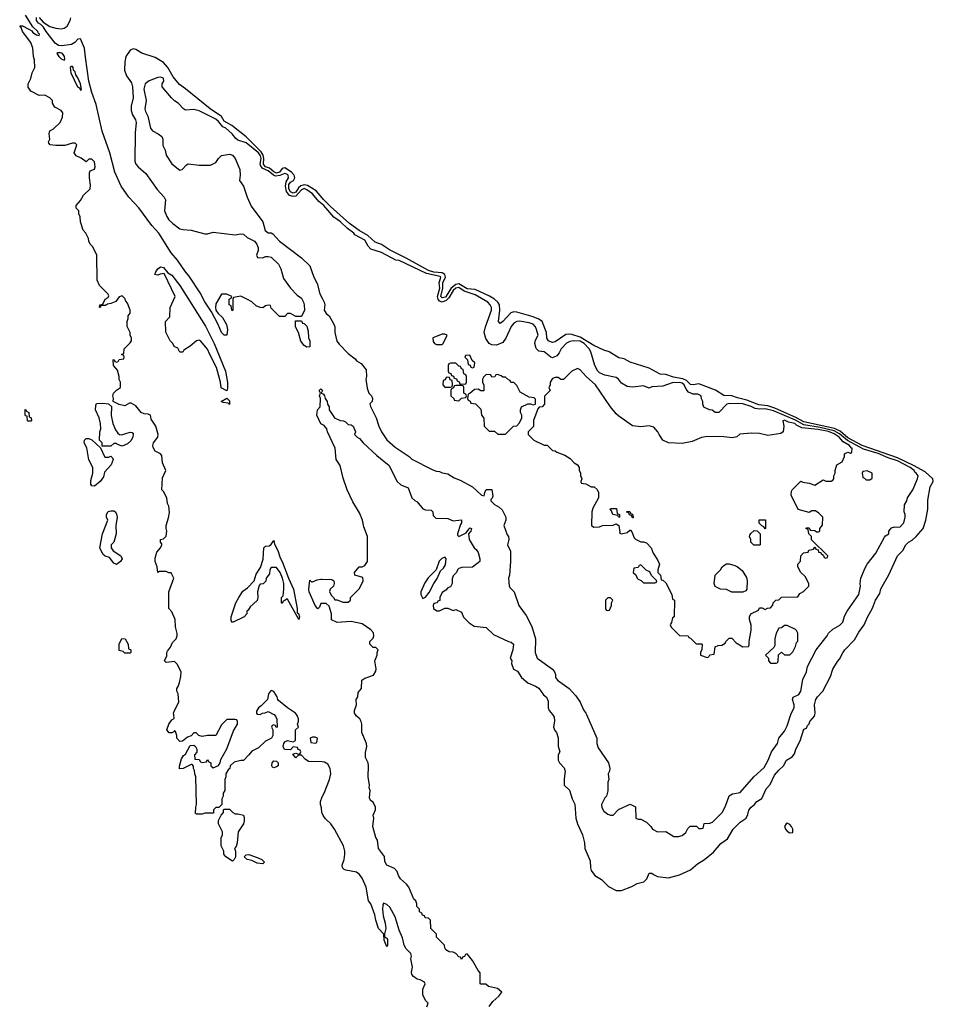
# Model space of a CAD drawing. Header units: inches. Extents: x 2792272 to 2951639, y 860504 to 1033803.
# Tile 115 of 209: x 2877808 to 2884429, y 987901 to 995036. Entities that reach past the tile are written whole.
import ezdxf

# ---------------------------------------------------------------- set-up
doc = ezdxf.new("R2010")
doc.units = ezdxf.units.IN
doc.header["$MEASUREMENT"] = 0
for name, color, linetype in [('C8978', 7, 'Continuous'), ('C8979', 7, 'Continuous'), ('C8988', 7, 'Continuous'), ('C8989', 7, 'Continuous')]:
    doc.layers.add(name, color=color, linetype=linetype)

msp = doc.modelspace()

# ---------------------------------------------------------------- linework, layer by layer
at = {"layer": 'C8978', "color": 4, "elevation": 8}
for points in [[(2879652, 990000), (2879662, 989990), (2879671.6, 989968.4), (2879674, 989910), (2879667.3, 989907.3), (2879662, 989922), (2879650, 989926), (2879638, 989922), (2879634, 989910), (2879642, 989890), (2879642, 989850), (2879632, 989830), (2879590, 989808), (2879539.8, 989760.2), (2879490, 989735.3), (2879470, 989708), (2879430, 989668), (2879410, 989668), (2879363.6, 989656.4), (2879334, 989630), (2879332, 989610), (2879319.6, 989600.4), (2879302, 989570), (2879302, 989550), (2879294, 989530), (2879294, 989450), (2879282, 989430), (2879282, 989410), (2879274, 989390), (2879274, 989350), (2879252.7, 989327.3), (2879230, 989326), (2879214, 989310), (2879212.7, 989287.3), (2879150, 989286), (2879130, 989278), (2879090, 989278), (2879083.1, 989283.1), (2879084, 989330), (2879089, 989350), (2879086, 989550), (2879078, 989570), (2879076.4, 989596.4), (2879068, 989610), (2879067.3, 989627.3), (2879058, 989638), (2879050, 989638), (2878994, 989610), (2878967.3, 989607.3), (2878967.3, 989627.3), (2878980.4, 989679.6), (2878996.4, 989703.6), (2879010, 989714), (2879044.7, 989775.3), (2879070, 989778), (2879082, 989770), (2879091.1, 989748.9), (2879091.3, 989728.7), (2879074, 989710), (2879078, 989678), (2879110, 989674), (2879118, 989658), (2879130, 989654), (2879162, 989658), (2879170, 989674), (2879178, 989658), (2879194, 989650), (2879194, 989630), (2879210, 989614), (2879250, 989632), (2879262, 989650), (2879265.2, 989674.8), (2879310, 989752), (2879358, 989882), (2879386, 989930), (2879386, 989950), (2879382, 989962), (2879370, 989966), (2879310, 989966), (2879270, 989926), (2879230, 989848), (2879170, 989848.7), (2879130, 989842), (2879106, 989850), (2879087.3, 989867.3), (2879070, 989868), (2879050, 989846), (2879023.6, 989836.4), (2878987.3, 989807.3), (2878970, 989806), (2878946, 989830), (2878946, 989850), (2878938, 989878), (2878930, 989886), (2878924.7, 989875.3), (2878912, 989868), (2878891.6, 989868.4), (2878875.3, 989890), (2878890, 989931.3), (2878910, 989962), (2878928, 989972), (2878925.1, 990000)], [(2880000, 989657), (2879900.4, 989660.4), (2879876.4, 989676.4), (2879850, 989706), (2879830, 989706), (2879810, 989686), (2879787.3, 989712.7), (2879810, 989722), (2879830, 989714), (2879842, 989718), (2879846, 989730), (2879842, 989742), (2879827.3, 989747.3), (2879822, 989762), (2879790, 989766), (2879770, 989746), (2879727.3, 989747.3), (2879718, 989770), (2879722, 989790), (2879730, 989802), (2879750, 989812), (2879790, 989802), (2879807.3, 989812.7), (2879806, 989890), (2879828, 989910), (2879822, 989930), (2879828.7, 989950), (2879828.7, 989970), (2879822, 989990), (2879815, 990000)], [(2880000, 989286), (2879998, 989290), (2879996.4, 989323.6), (2879988.7, 989350), (2879988.9, 989371.1), (2880000, 989404.1)]]:
    msp.add_lwpolyline(points, dxfattribs=at)
for points in [[(2879950, 989838), (2879930, 989838), (2879914, 989830), (2879918, 989798), (2879950, 989794), (2879962, 989798), (2879966, 989830)], [(2879650, 989615.3), (2879640.2, 989620.2), (2879635.3, 989630), (2879639, 989650), (2879650, 989664.7), (2879670, 989662), (2879682, 989650), (2879682, 989630), (2879670, 989622)], [(2879370, 989282), (2879390, 989282), (2879430, 989272), (2879434, 989254), (2879436.3, 989230), (2879430.5, 989210), (2879390.7, 989150), (2879384.7, 989070), (2879376, 989044), (2879364.7, 989030), (2879372, 989010), (2879372, 988970), (2879362, 988950), (2879350, 988938), (2879302, 988970), (2879288.7, 988990), (2879288, 989010), (2879268, 989050), (2879268.4, 989108.4), (2879278, 989130), (2879278, 989150), (2879248, 989210), (2879248, 989232), (2879267.3, 989272.7), (2879286, 989290), (2879286, 989310), (2879290, 989314), (2879330, 989314), (2879354, 989290)], [(2879570, 988918), (2879530, 988924), (2879490, 988944), (2879458, 988950), (2879435.3, 988970), (2879450, 988984.7), (2879470, 988986), (2879530, 988964.7), (2879562, 988950), (2879582, 988930)]]:
    msp.add_lwpolyline(points, close=True, dxfattribs=at)
at = {"layer": 'C8979', "color": 4}
for points, elevation in [([(2878925.1, 990000), (2878924, 990010), (2878929.2, 990030.8), (2878962, 990090), (2878958, 990150), (2878946, 990170), (2878946, 990190), (2878956.4, 990203.6), (2878967.3, 990232.7), (2878976.4, 990276.4), (2878978, 990310), (2878950, 990366), (2878930, 990386), (2878870, 990378), (2878858, 990390), (2878874.6, 990425.4), (2878875.3, 990450), (2878880.2, 990459.8), (2878902, 990490), (2878916, 990524), (2878942, 990550), (2878948.7, 990570), (2878948.4, 990588.4), (2878936.4, 990636.4), (2878935.3, 990690), (2878910, 990746), (2878888, 990770), (2878888.7, 990890), (2878926, 990990), (2878907.3, 991027.3), (2878888.4, 991028.4), (2878870, 991038), (2878822, 991038), (2878809, 991029), (2878804, 991070), (2878789.3, 991110), (2878790, 991134), (2878802, 991178), (2878828, 991210), (2878838, 991230), (2878838, 991238), (2878828, 991250), (2878828, 991270), (2878850, 991274), (2878870, 991294), (2878875.3, 991330), (2878868.7, 991350), (2878868.7, 991370), (2878887.3, 991427.3), (2878894, 991466), (2878888.7, 991510), (2878879, 991530), (2878874, 991570), (2878850, 991618), (2878838, 991630), (2878843.1, 991716.9), (2878868, 991770), (2878843.7, 991823.7), (2878837.5, 991877.5), (2878828, 991890), (2878789.1, 991909.1), (2878776.5, 991936.5), (2878773.2, 991950), (2878779, 991970), (2878809.2, 992010), (2878812.3, 992030), (2878794, 992090), (2878762, 992142), (2878755.3, 992170), (2878738.4, 992178.4), (2878710, 992180.9), (2878689.4, 992189.4), (2878650, 992238), (2878616.4, 992256.4), (2878603.6, 992256.4), (2878570, 992238), (2878528.4, 992248.4), (2878486, 992270), (2878488, 992292), (2878484, 992310), (2878489.3, 992330.7), (2878508.9, 992351.1), (2878538, 992370), (2878538, 992410), (2878529.1, 992429.1), (2878528.7, 992450), (2878516.4, 992496.4), (2878488.7, 992530), (2878486, 992570), (2878492.7, 992572.7), (2878498, 992558), (2878510, 992554), (2878522, 992558), (2878530, 992574), (2878562, 992578), (2878566, 992590), (2878562, 992602), (2878546, 992610), (2878562, 992618), (2878566, 992650), (2878610, 992694), (2878618, 992710), (2878618, 992730), (2878608.4, 992748.4), (2878608, 992770), (2878588.4, 992811.6), (2878588.4, 992848.4), (2878595.3, 992870), (2878595.3, 992890), (2878608, 992910), (2878608, 992932), (2878590, 992982), (2878577.2, 992997.2), (2878570, 993015.3), (2878550, 993035.3), (2878530, 993028), (2878505.4, 992994.6), (2878470, 992979), (2878445.4, 992974.6), (2878430, 992964), (2878394, 992966), (2878394, 992954), (2878386, 992950), (2878388, 992970), (2878410, 992974), (2878428.7, 993011.3), (2878450, 993022), (2878455.3, 993035.3), (2878450, 993046), (2878386, 993110), (2878368.9, 993148.9), (2878368, 993330), (2878338, 993390), (2878318, 993410), (2878308.7, 993430), (2878308, 993450), (2878288, 993490), (2878268.7, 993510), (2878248.7, 993570), (2878247.3, 993607.3), (2878238, 993630), (2878238, 993650), (2878218, 993670), (2878218, 993690), (2878250, 993724.7), (2878270, 993764.7), (2878318, 993810), (2878322, 993838), (2878313.2, 993890), (2878314.6, 993925.4), (2878320.2, 993939.8), (2878350, 993954), (2878355.3, 993970), (2878350, 994006), (2878330, 994026), (2878310, 994026), (2878290, 994006), (2878253.6, 994033.6), (2878218, 994050), (2878202, 994070), (2878222, 994130), (2878210, 994142), (2878190, 994142), (2878134.8, 994125.2), (2878070, 994124), (2878030, 994128), (2878020.4, 994140.4), (2878018, 994150), (2878028, 994170), (2878022, 994210), (2878028, 994230), (2878054.6, 994245.4), (2878102, 994290), (2878119, 994330), (2878120.4, 994360.4), (2878110, 994378), (2878063.1, 994403.1), (2878046, 994430), (2878046, 994450), (2878026, 994470), (2877990, 994488), (2877950, 994486), (2877890, 994518), (2877870, 994546), (2877868.9, 994571.1), (2877888.7, 994610), (2877898, 994650), (2877918, 994690), (2877916.4, 994743.6), (2877908.7, 994770), (2877904, 994830), (2877889.2, 994870), (2877829.2, 994950), (2877819, 994979), (2877808.4, 994991.6), (2877828.4, 994991.6), (2877870.6, 994970.6), (2877895.9, 994955.9), (2877904.1, 994944.1), (2877930, 994926.8), (2877950, 994922), (2877952.3, 994930), (2877941.5, 994941.5), (2877940.9, 994950), (2877903.6, 994983.6), (2877849.5, 995070)], 8), ([(2880000, 993744.6), (2879956.2, 993796.2), (2879893.3, 993833.3), (2879870, 993839.9), (2879846.9, 993833.1), (2879830, 993817.6), (2879810, 993787), (2879790, 993778.4), (2879770, 993787.7), (2879758, 993810), (2879759.1, 993840.9), (2879770, 993858.9), (2879793.3, 993870), (2879802.9, 993890), (2879796.8, 993910), (2879777.8, 993930), (2879730, 993961.4), (2879710, 993956.9), (2879690, 993931.8), (2879670, 993925), (2879650, 993934.7), (2879619.2, 993959.2), (2879590, 993970.6), (2879574.1, 993990), (2879578.1, 994030), (2879573.6, 994053.6), (2879558.5, 994078.5), (2879538.8, 994098.8), (2879450, 994187.1), (2879346.6, 994270), (2879290, 994300.3), (2879270, 994334.2), (2879189.2, 994389.2), (2879010, 994536), (2878965.6, 994565.6), (2878921.2, 994621.2), (2878882.6, 994690), (2878850, 994724.7), (2878790, 994761.1), (2878692.9, 994792.9), (2878650, 994819), (2878630, 994824), (2878610, 994814), (2878578, 994770), (2878570.5, 994730), (2878568.4, 994670), (2878581.6, 994630), (2878618.5, 994578.5), (2878626, 994550), (2878631.8, 994470), (2878617.3, 994410), (2878616.9, 994376.9), (2878626.5, 994346.5), (2878648.2, 994310), (2878652.7, 994290), (2878644.2, 994215.8), (2878644, 994010), (2878650.8, 993990), (2878666.8, 993970), (2878721.7, 993921.7), (2878805.8, 993805.8), (2878854.8, 993750), (2878866, 993730), (2878858.8, 993650), (2878874, 993610), (2878890, 993586.8), (2878918.8, 993558.8), (2878970, 993521), (2878990, 993516), (2879050, 993511), (2879150, 993484.7), (2879170, 993484.7), (2879210, 993496), (2879370, 993478), (2879410, 993484.7), (2879430, 993481), (2879458, 993458), (2879510, 993430.6), (2879527.3, 993410), (2879536.8, 993383.2), (2879536.3, 993363.7), (2879524.7, 993330), (2879532, 993312), (2879570, 993310.8), (2879590, 993319.1), (2879610, 993320.5), (2879630, 993315.5), (2879683.4, 993263.4), (2879700.5, 993230), (2879720.7, 993160.7), (2879771.3, 993090), (2879819.8, 993039.8), (2879850, 993018), (2879866, 992990), (2879870.9, 992969.1), (2879871.3, 992930), (2879850, 992886), (2879810, 992886), (2879770, 992906), (2879750, 992906), (2879730, 992886), (2879690, 992886), (2879630, 992946), (2879626, 992966), (2879610, 992968), (2879590, 992962), (2879570.9, 992949.1), (2879550, 992949.3), (2879522.3, 992962.3), (2879491.2, 992991.2), (2879470, 993004.5), (2879410, 993033.2), (2879358, 993022), (2879354, 993010), (2879354, 992930), (2879350, 992926), (2879346, 992930), (2879342, 992962), (2879326, 992970), (2879326, 993010), (2879342, 993018), (2879346, 993030), (2879310, 993046), (2879270, 993046), (2879230, 992978), (2879226.8, 992950), (2879231, 992930), (2879247.3, 992907.3), (2879278.8, 992878.8), (2879306.8, 992826.8), (2879314.8, 992790), (2879310.7, 992749.3), (2879290, 992749.3), (2879269.7, 992769.8), (2879246.3, 992826.3), (2879198, 992918), (2879150, 992992), (2879116.6, 993056.6), (2879037.3, 993177.3), (2879009.1, 993209.1), (2878952.4, 993292.4), (2878907.2, 993347.2), (2878816.2, 993490), (2878765.7, 993545.7), (2878672.9, 993672.9), (2878599.3, 993750), (2878543.7, 993830), (2878497, 993930), (2878461.6, 994070), (2878407.1, 994227.1), (2878361.5, 994421.5), (2878330, 994509), (2878309.7, 994590), (2878284.2, 994764.2), (2878278.9, 994830), (2878250, 994898), (2878230, 994895.3), (2878206.8, 994870), (2878183.1, 994856.9), (2878113.9, 994846.1), (2878089.2, 994849.2), (2878066.2, 994866.2), (2877999.7, 994950), (2877981.6, 994981.6), (2877962, 995002), (2877945.6, 995010), (2877929.7, 995030), (2877930, 995050.8)], 4), ([(2877950, 995050.7), (2877979.1, 995019.1), (2878026.2, 994986.2), (2878070, 994973.4), (2878109.4, 994970.6), (2878130, 994974.8), (2878153.2, 994990), (2878174, 995030), (2878178, 995050)], 4), ([(2880000, 993699.6), (2879977.4, 993717.4), (2879930, 993773.7), (2879890, 993804.2), (2879870, 993812.7), (2879850, 993803.5), (2879810, 993756.5), (2879790, 993753.6), (2879763.1, 993763.1), (2879742.2, 993790), (2879733.7, 993830), (2879738.3, 993861.7), (2879757.4, 993890), (2879755.1, 993910), (2879750, 993914.8), (2879730, 993922.3), (2879694.2, 993905.8), (2879663.2, 993903.2), (2879648.7, 993908.7), (2879610, 993940.8), (2879570, 993956.8), (2879555.5, 993975.5), (2879552.1, 993990), (2879557.6, 994030), (2879554, 994050), (2879539.4, 994070), (2879450, 994144.2), (2879390, 994164), (2879374.5, 994174.5), (2879349.2, 994210), (2879302.7, 994250), (2879279.7, 994259.8), (2879250, 994298.4), (2879230, 994314.7), (2879110, 994375.1), (2879070, 994385.2), (2879010, 994381.2), (2878995.3, 994390), (2878958, 994430), (2878930, 994448), (2878909.3, 994469.3), (2878842, 994550), (2878842, 994570), (2878852.7, 994590), (2878850, 994612.7), (2878830, 994619.3), (2878810, 994617), (2878746.2, 994593.8), (2878718.8, 994570), (2878707.9, 994532.1), (2878724, 994450), (2878716, 994390), (2878721, 994370), (2878737.1, 994337.1), (2878756, 994250), (2878771.3, 994230), (2878812, 994210), (2878838, 994190), (2878844.7, 994170), (2878845.4, 994125.4), (2878862, 994090), (2878870, 994054), (2878910, 993992), (2878970, 993944.7), (2878986, 993950), (2879016.4, 993983.6), (2879028.9, 993991.1), (2879110, 993981), (2879190, 993982.8), (2879230, 994001), (2879250, 994031.3), (2879270, 994051), (2879330, 994062), (2879350, 994054), (2879370.8, 994030.8), (2879402.8, 993950), (2879406.8, 993910), (2879402, 993870), (2879431, 993830), (2879457.3, 993750), (2879485.2, 993685.2), (2879570.7, 993570), (2879588.3, 993508.3), (2879610, 993490.8), (2879630.7, 993490.7), (2879643.5, 993483.5), (2879691.3, 993430), (2879851.3, 993310), (2879910, 993251.3), (2879938.8, 993170), (2879963.5, 993123.5), (2879982.8, 993050), (2880000, 993017.8)], 8), ([(2880000, 992102.5), (2879990, 992108), (2879962, 992170), (2879966, 992210), (2879986, 992230), (2879988, 992290), (2879982, 992310), (2879988, 992330), (2879978, 992350), (2879990, 992362), (2880000, 992352)], 4), ([(2880000, 992345), (2879994, 992330), (2880000, 992327)], 4), ([(2880000, 990806), (2879990, 990806), (2879982, 990778), (2879970, 990768), (2879949.3, 990790), (2879907, 990890), (2879904.5, 990910), (2879910, 990974), (2879922, 990962), (2879930, 990962), (2879963.1, 990976.9), (2879990, 990981), (2880000, 990980.8)], 4), ([(2879815, 990000), (2879808, 990010), (2879748, 990050), (2879683.1, 990103.1), (2879678, 990110), (2879675.3, 990130), (2879650, 990168), (2879630, 990174), (2879626, 990170), (2879611.3, 990150), (2879604.7, 990110), (2879557.3, 990062.7), (2879538, 990050), (2879525.4, 990025.4), (2879524.7, 990010), (2879530, 990004.7), (2879550, 990002), (2879568.4, 990011.6), (2879587.3, 990012.7), (2879610, 990022), (2879650, 990002), (2879652, 990000)], 8)]:
    msp.add_lwpolyline(points, dxfattribs=dict(at, elevation=elevation))
for points, elevation in [([(2878084, 994796), (2878078, 994790), (2878091.3, 994770), (2878110, 994751.3), (2878130, 994742), (2878135.3, 994750), (2878133.2, 994770), (2878119, 994790), (2878104.5, 994795.5)], 8), ([(2878190, 994698), (2878183.6, 994696.4), (2878174, 994690), (2878178, 994650), (2878227.3, 994550), (2878242, 994542), (2878250, 994524.7), (2878255.3, 994530), (2878248.7, 994570), (2878230, 994615.3), (2878216, 994636), (2878210, 994658), (2878198, 994670), (2878195.3, 994690)], 8), ([(2879310, 992346), (2879268.4, 992368.4), (2879264, 992410), (2879235.6, 992515.6), (2879185.2, 992610), (2879170, 992648.7), (2879118, 992710), (2879110, 992714), (2879090, 992708), (2879044.7, 992670), (2878998, 992642), (2878990, 992626), (2878970, 992626), (2878954.6, 992654.6), (2878928.7, 992668.7), (2878918, 992690), (2878898, 992710), (2878867.3, 992772.7), (2878866, 992850), (2878896.4, 992883.6), (2878898, 992950), (2878935.3, 993030), (2878856.5, 993196.5), (2878827.1, 993192.9), (2878810, 993185.2), (2878788.7, 993190), (2878794, 993210), (2878809.6, 993230.3), (2878830, 993244), (2878850, 993241), (2878881.4, 993201.4), (2878910, 993184), (2878970, 993110.6), (2879154.7, 992814.7), (2879218.4, 992690), (2879299.3, 992490), (2879314, 992406), (2879314.8, 992365.2)], 4), ([(2879890, 992662), (2879870, 992675.3), (2879846.8, 992706.8), (2879829.1, 992769.1), (2879806, 992810), (2879807.3, 992852.7), (2879850, 992854), (2879858, 992838), (2879870, 992834), (2879890, 992814), (2879899.8, 992779.8), (2879901, 992730), (2879911, 992710), (2879910, 992666)], 4), ([(2879330, 992248), (2879318, 992258), (2879283.1, 992263.1), (2879268, 992270), (2879310, 992294), (2879330, 992274)], 4), ([(2877870, 992126), (2877866, 992130), (2877862, 992162), (2877850, 992166), (2877847.3, 992172.7), (2877849, 992211), (2877854, 992210), (2877858, 992198), (2877874, 992190), (2877878, 992158), (2877892, 992150), (2877894, 992130), (2877890, 992126)], 8), ([(2878546.8, 992026.8), (2878610, 992046), (2878623.6, 992043.6), (2878630, 992034), (2878627.3, 992010), (2878614.9, 991985.1), (2878590, 991962.7), (2878550, 991945.2), (2878518, 991958), (2878510, 991966), (2878490, 991966), (2878470, 991946), (2878406, 991946), (2878406, 991970), (2878386, 991990), (2878388.4, 992048.4), (2878395.3, 992070), (2878394, 992110), (2878385.2, 992150), (2878357.2, 992210), (2878359, 992241), (2878366, 992254), (2878410, 992256), (2878452, 992252), (2878472.7, 992232.7), (2878471.3, 992168.7), (2878482.8, 992110), (2878502.8, 992062.8), (2878519.8, 992039.8), (2878530.9, 992030.9)], 8), ([(2878454.6, 991865.4), (2878470, 991874), (2878482, 991862), (2878484.7, 991850), (2878471.3, 991810), (2878424, 991756), (2878416.3, 991723.7), (2878391.3, 991690), (2878350, 991655.3), (2878330, 991658), (2878324, 991670), (2878323.1, 991696.9), (2878338, 991750), (2878338, 991790), (2878310, 991846), (2878294.6, 991934.6), (2878275.3, 991970), (2878278, 991990), (2878290, 992002), (2878310, 992001), (2878331, 991991), (2878394, 991934), (2878426.4, 991866.4)], 8), ([(2878510, 991088), (2878490, 991098), (2878459.3, 991139.3), (2878429, 991149), (2878410, 991162), (2878388.7, 991210), (2878408, 991310), (2878446, 991410), (2878438, 991430), (2878438, 991450), (2878448.9, 991471.1), (2878470, 991478), (2878490, 991478), (2878502, 991470), (2878510, 991454), (2878514, 991430), (2878506, 991370), (2878506.8, 991310), (2878490.6, 991249.4), (2878472, 991230), (2878471.3, 991210), (2878486.8, 991186.8), (2878542, 991150), (2878551, 991130), (2878538, 991110)], 8), ([(2879831.1, 990688.9), (2879750, 990838), (2879742, 990838), (2879730, 990826), (2879718, 990822), (2879710, 990806), (2879706, 990810), (2879706, 990850), (2879718, 990862), (2879722, 990910), (2879722, 990950), (2879714, 990990), (2879695.3, 991030), (2879670, 991066), (2879630, 991066), (2879622, 991050), (2879619.6, 991020.4), (2879594, 990990), (2879592.7, 990967.3), (2879572.7, 990947.3), (2879550, 990946), (2879543.6, 990936.4), (2879532, 990890), (2879534, 990850), (2879530, 990826), (2879479.6, 990780.4), (2879463.6, 990756.4), (2879454, 990750), (2879454, 990730), (2879434, 990710), (2879350, 990668), (2879342, 990682), (2879342, 990710), (2879375.3, 990810), (2879395.3, 990850), (2879425.6, 990894.4), (2879460.2, 990919.8), (2879508.7, 990970), (2879522, 991018), (2879553.2, 991066.8), (2879572.7, 991127.3), (2879578, 991210), (2879590, 991222), (2879616.4, 991223.6), (2879628.4, 991231.6), (2879650, 991262), (2879655.3, 991235.3), (2879678, 991190), (2879695.2, 991135.2), (2879710.8, 991109.2), (2879755.5, 990990), (2879793.7, 990910), (2879818.8, 990770), (2879818, 990738), (2879830, 990732), (2879836, 990710)], 4), ([(2878570, 990446), (2878558, 990458), (2878530, 990466), (2878529.2, 990510.8), (2878549, 990551), (2878572, 990550), (2878594, 990510), (2878598, 990478), (2878614, 990470), (2878614, 990450), (2878610, 990446)], 8)]:
    msp.add_lwpolyline(points, close=True, dxfattribs=dict(at, elevation=elevation))
at = {"layer": 'C8988', "color": 4}
for points, elevation in [([(2881210, 987884.7), (2881238, 987922), (2881280.2, 987959.8), (2881302, 987990), (2881270, 988016), (2881206, 988030), (2881187.3, 988047.3), (2881150, 988046), (2881146, 988050), (2881146, 988130), (2881130, 988146), (2881090, 988218), (2881050, 988266), (2881038, 988262), (2881032.7, 988247.3), (2881018, 988242), (2881010, 988226), (2881002, 988242), (2880990, 988246), (2880970, 988268), (2880950, 988278), (2880920.4, 988280.4), (2880896.4, 988296.4), (2880888.7, 988310), (2880888, 988330), (2880830, 988388), (2880828, 988410), (2880788.7, 988450), (2880786, 988510), (2880770, 988526), (2880747.3, 988527.3), (2880742, 988542), (2880727.3, 988547.3), (2880722, 988562), (2880706, 988570), (2880706, 988590), (2880686, 988610), (2880686, 988630), (2880678, 988650), (2880664, 988664), (2880629, 988750), (2880612.1, 988772.1), (2880569, 988810), (2880553.6, 988833.6), (2880543.1, 988863.1), (2880524.7, 988884.7), (2880468.7, 988910), (2880455.5, 988935.5), (2880452.1, 988972.1), (2880409.4, 989030.6), (2880400.9, 989090), (2880389.6, 989110), (2880368, 989190), (2880375.3, 989250), (2880369.4, 989270.6), (2880388, 989310), (2880388, 989330), (2880370, 989366), (2880350, 989378), (2880343.1, 989396.9), (2880348, 989450), (2880342, 989470), (2880344, 989490), (2880334, 989550), (2880337.2, 989630), (2880333.2, 989650), (2880314, 989690), (2880314.6, 989725.4), (2880324, 989770), (2880321.2, 989790), (2880289, 989870), (2880288, 989930), (2880282, 989950), (2880274, 989970), (2880248, 989990), (2880241.7, 990000)], 4), ([(2881670.7, 990000), (2881674.9, 989994.9), (2881681.1, 989981.1), (2881684.5, 989955.5), (2881678, 989910), (2881686, 989886), (2881698, 989870), (2881710.8, 989830.8), (2881711.6, 989771.6), (2881722, 989730), (2881711.3, 989708.7), (2881710.8, 989670), (2881721, 989650), (2881753.7, 989613.7), (2881761, 989590), (2881754, 989534), (2881754, 989490), (2881791.6, 989451.6), (2881811.3, 989390), (2881830.8, 989350.8), (2881838.8, 989250), (2881851, 989210), (2881886, 989130), (2881901, 989070), (2881904, 989030), (2881941.4, 988941.4), (2881944, 988890), (2881950.7, 988870), (2881975.5, 988835.5), (2882025.2, 988805.2), (2882075.5, 988755.5), (2882130, 988726.8), (2882170, 988726), (2882244.7, 988755.3), (2882282.7, 988777.3), (2882331.9, 988788.1), (2882354, 988810), (2882370, 988852), (2882390, 988851.3), (2882400.5, 988840.5), (2882430, 988827.3), (2882510, 988818), (2882590, 988838.8), (2882670, 988874.8), (2882720.1, 988919.9), (2882770, 988950.8), (2882837.2, 989002.8), (2882890, 989066.8), (2882938.7, 989101.3), (2882979, 989170), (2883030, 989221), (2883073.2, 989250), (2883084.5, 989275.5), (2883091.7, 989308.3), (2883109.6, 989330.4), (2883132.3, 989347.7), (2883149.5, 989370.5), (2883186.6, 989393.4), (2883218.6, 989461.4), (2883246.3, 989493.7), (2883279.1, 989560.9), (2883310, 989598.8), (2883344, 989630), (2883365.2, 989670), (2883406.3, 989693.7), (2883423.2, 989716.8), (2883432.7, 989750), (2883465.2, 989810), (2883490, 989894), (2883510, 989902), (2883518, 989922), (2883530, 989934), (2883533.2, 989950), (2883569.2, 989990), (2883571.2, 990000)], 4), ([(2881915.4, 990000), (2881990.8, 989830), (2881991, 989790), (2881999.8, 989759.8), (2882074.8, 989650), (2882084.7, 989610), (2882082, 989590), (2882072, 989570), (2882078, 989530), (2882071.3, 989510), (2882071, 989449), (2882062, 989410), (2882050, 989398), (2882023.8, 989350), (2882026.4, 989326.4), (2882041.1, 989301.1), (2882070, 989278), (2882090, 989271.3), (2882110, 989272), (2882147.3, 989312.7), (2882231.6, 989351.6), (2882271.6, 989331.6), (2882274, 989250), (2882290, 989242), (2882310, 989242), (2882350, 989222), (2882382, 989190), (2882394, 989170), (2882430, 989152), (2882490, 989154), (2882550, 989118), (2882583.1, 989116.9), (2882610, 989124.7), (2882634.6, 989145.4), (2882650, 989174), (2882668.4, 989191.6), (2882712, 989192), (2882730, 989174), (2882750, 989174), (2882762, 989178), (2882768.4, 989211.6), (2882810, 989214), (2882830, 989222), (2882898, 989290), (2882923.1, 989336.9), (2882950, 989411.3), (2882972.9, 989427.1), (2883030, 989436), (2883129.6, 989550.3), (2883203.9, 989616.1), (2883232.7, 989670), (2883257.2, 989730), (2883300.9, 989790), (2883309, 989830), (2883350, 989881), (2883370, 989918), (2883396.6, 990000)], 8), ([(2880000, 989404.1), (2880002, 989410), (2880015.3, 989430), (2880054, 989530), (2880062, 989570), (2880058, 989610), (2880040.4, 989640.4), (2880016.4, 989656.4), (2880000, 989657)], 8), ([(2880758, 987882), (2880768, 987910), (2880749.1, 987929.1), (2880729, 987970), (2880729.1, 988010.9), (2880746, 988050), (2880742, 988062), (2880710, 988078), (2880690, 988082), (2880662, 988102), (2880650, 988118), (2880646.8, 988133.2), (2880655.3, 988170), (2880642, 988230), (2880648.7, 988250), (2880642, 988270), (2880610, 988302.7), (2880594.5, 988330), (2880583.3, 988383.3), (2880558.6, 988438.6), (2880530, 988536), (2880490, 988604), (2880470, 988624), (2880446, 988634), (2880439.6, 988620.4), (2880437.3, 988590), (2880443, 988543), (2880458, 988490), (2880460.7, 988450), (2880451.3, 988411.3), (2880452, 988392), (2880462, 988382), (2880470, 988382), (2880473.4, 988370), (2880474.8, 988330), (2880470, 988318), (2880450, 988366), (2880448.4, 988408.4), (2880409.4, 988450), (2880389.2, 988510), (2880382.9, 988550), (2880352.7, 988630), (2880337.2, 988650), (2880319.3, 988750), (2880290, 988815.3), (2880270, 988842), (2880250, 988859), (2880172.9, 988872.9), (2880159, 988879), (2880148.7, 988890), (2880145.2, 988910), (2880159, 988950), (2880164, 988990), (2880164, 989010), (2880154, 989050), (2880089.3, 989169.3), (2880062, 989210), (2880025.6, 989245.6), (2880008, 989270), (2880000, 989286)], 8)]:
    msp.add_lwpolyline(points, dxfattribs=dict(at, elevation=elevation))
at = {"layer": 'C8988', "color": 4, "elevation": 4}
msp.add_lwpolyline([(2883370, 989213.2), (2883362, 989210), (2883351.3, 989190), (2883358.8, 989170), (2883370, 989156), (2883390, 989144), (2883410, 989146.8), (2883412.3, 989170), (2883401.2, 989190), (2883390, 989204)], close=True, dxfattribs=at)
at = {"layer": 'C8989', "color": 4}
for points, elevation in [([(2883571.2, 990000), (2883573.2, 990010), (2883568.7, 990070), (2883579, 990110), (2883589, 990130), (2883628.9, 990171.1), (2883683.1, 990276.9), (2883702, 990330), (2883734.6, 990385.4), (2883750, 990402), (2883772.9, 990447.1), (2883788.7, 990470), (2883858.4, 990541.6), (2883890, 990598), (2883929, 990650), (2883952.7, 990707.3), (2883989.5, 990770.5), (2884009.5, 990830.5), (2884041.2, 990878.8), (2884050, 990912), (2884106.3, 991013.7), (2884169, 991150), (2884209.5, 991190.5), (2884230, 991230.8), (2884249.2, 991250), (2884275.6, 991264.4), (2884306, 991290), (2884355.1, 991350), (2884375.1, 991410), (2884389.3, 991490), (2884390, 991554), (2884406.6, 991650), (2884429.2, 991690), (2884425.1, 991710), (2884370, 991760.7), (2884285.4, 991805.4), (2884170, 991860.9), (2883914, 991950), (2883810, 992006.1), (2883753.4, 992053.4), (2883713.9, 992073.9), (2883490, 992121.2), (2883433.6, 992153.6), (2883280.7, 992220.7), (2883230, 992237.3), (2883165.3, 992245.3), (2883078.7, 992278.7), (2883010, 992295.2), (2882970, 992309.8), (2882910, 992313.3), (2882851.1, 992351.1), (2882730, 992398.4), (2882690, 992389.7), (2882670, 992392.1), (2882640.3, 992420.3), (2882613.9, 992434), (2882545.9, 992445.9), (2882490, 992463.9), (2882450, 992467.1), (2882370, 992510.8), (2882233.5, 992553.5), (2882190, 992577.3), (2882150, 992586.3), (2882080.7, 992630), (2882041.8, 992641.8), (2881970, 992675.7), (2881870, 992735.7), (2881810, 992755.3), (2881782.2, 992757.8), (2881766.1, 992753.9), (2881690, 992701.3), (2881670, 992696.3), (2881650, 992703), (2881639.5, 992710), (2881628.4, 992728.5), (2881627.1, 992770), (2881594.4, 992850), (2881570, 992867), (2881530, 992882.3), (2881410, 992917.4), (2881390, 992919.2), (2881368.2, 992911.8), (2881310, 992849.2), (2881290, 992835.3), (2881279, 992850), (2881288.2, 992930), (2881285.4, 992970), (2881272.4, 992990), (2881249.7, 993010), (2881212.2, 993032.2), (2881110, 993081.8), (2881050, 993085.2), (2880990, 993120.8), (2880970, 993117), (2880935.8, 993090), (2880894.4, 993025.6), (2880870, 993019.4), (2880860.9, 993030), (2880875.5, 993090), (2880875.7, 993130), (2880893.4, 993170), (2880889.8, 993190), (2880870, 993202.3), (2880810, 993206.6), (2880770, 993219.2), (2880610, 993309.1), (2880487.8, 993367.8), (2880430, 993407.1), (2880383.8, 993423.8), (2880331.8, 993471.8), (2880268.3, 993508.3), (2880199.2, 993559.2), (2880061.8, 993681.8), (2880010, 993732.8), (2880000, 993744.6)], 4), ([(2883396.6, 990000), (2883397.5, 990002.5), (2883420.9, 990050), (2883420.9, 990070), (2883409.6, 990110), (2883413.2, 990126.8), (2883453.6, 990146.4), (2883469.3, 990170), (2883484.1, 990255.9), (2883509.3, 990310.7), (2883517.2, 990350), (2883579.3, 990470), (2883659, 990570), (2883670, 990591.3), (2883700.2, 990619.8), (2883752.5, 990647.5), (2883774, 990670), (2883785.6, 990714.4), (2883804, 990750), (2883889.1, 990870.9), (2883901.2, 990930), (2883899, 990950), (2883904, 990990), (2883935.5, 991064.5), (2883949.5, 991090.5), (2884013.2, 991170), (2884074.6, 991285.4), (2884083.1, 991296.9), (2884106, 991310), (2884106, 991330), (2884127.3, 991352.7), (2884150, 991362), (2884170, 991358), (2884190, 991362), (2884215.3, 991390), (2884226, 991430), (2884226, 991450), (2884218, 991470), (2884220.4, 991519.6), (2884238, 991550), (2884242, 991570), (2884281.2, 991630), (2884314, 991710), (2884319, 991730), (2884306, 991750), (2884296.4, 991756.4), (2884289.6, 991770), (2884260.5, 991790), (2884170, 991839), (2884101.1, 991861.1), (2884028.6, 991891.4), (2883924.3, 991924.3), (2883897.5, 991937.5), (2883807.7, 991987.7), (2883750, 992035.3), (2883710, 992057.6), (2883610, 992081.6), (2883490, 992100.6), (2883430, 992134.4), (2883270, 992201.6), (2883210, 992215.6), (2883170, 992213.5), (2883137.5, 992217.5), (2883110, 992232.1), (2883050, 992253.1), (2882950, 992255.1), (2882932, 992250), (2882874, 992190), (2882848.9, 992188.9), (2882827.3, 992207.3), (2882808.4, 992208.4), (2882767.3, 992227.3), (2882758, 992250), (2882758, 992270), (2882748.9, 992288.9), (2882748, 992310), (2882722, 992322), (2882690, 992322.7), (2882656.1, 992336.1), (2882637.7, 992357.7), (2882623.6, 992390), (2882610, 992401.3), (2882593.4, 992406.6), (2882536.4, 992403.6), (2882470, 992381.2), (2882390, 992375.3), (2882370, 992366), (2882330, 992382), (2882250, 992374), (2882210, 992378), (2882170, 992402), (2882148.7, 992430), (2882130, 992444), (2882050, 992459.3), (2882010, 992477.2), (2881997.2, 992490), (2881976, 992530), (2881947.3, 992630), (2881936.3, 992650), (2881899.7, 992690), (2881870, 992707.4), (2881822, 992710), (2881796, 992704), (2881770, 992691.5), (2881732.7, 992650), (2881718.7, 992621.3), (2881700.7, 992599.3), (2881670, 992586), (2881658, 992590), (2881610, 992629.2), (2881570, 992633.6), (2881550, 992652.3), (2881541.4, 992690), (2881546.6, 992713.4), (2881564.5, 992750), (2881554.5, 992790), (2881546, 992810), (2881530, 992829.2), (2881500.1, 992840.1), (2881430, 992851.8), (2881410, 992849.4), (2881390, 992838), (2881370, 992812.7), (2881332.1, 992727.9), (2881310, 992697.2), (2881263.5, 992676.5), (2881230, 992679.3), (2881210, 992689.3), (2881185.4, 992725.4), (2881175.1, 992770), (2881182.9, 992810), (2881226.9, 992930), (2881226.9, 992950), (2881218.9, 992970), (2881200.7, 992990), (2881110, 993042.6), (2881028.4, 993068.4), (2880990, 993095.2), (2880970, 993091.2), (2880950, 993072.8), (2880919, 993021), (2880899.4, 993000.6), (2880870, 992988.9), (2880850, 992995.6), (2880840.6, 993010), (2880836.6, 993030), (2880852.7, 993090), (2880848.8, 993130), (2880859.2, 993170), (2880854.5, 993174.5), (2880756.9, 993196.9), (2880558, 993290), (2880534.2, 993294.2), (2880430, 993348.7), (2880354.2, 993374.2), (2880333.8, 993393.8), (2880310, 993439), (2880238, 993478), (2880229, 993490), (2880183.5, 993523.5), (2880134, 993570), (2880085.1, 993605.1), (2880012.2, 993690), (2880000, 993699.6)], 8), ([(2880000, 993017.8), (2880014.8, 992990), (2880018.8, 992970), (2880016, 992930), (2880030, 992906), (2880051, 992890), (2880084.7, 992830), (2880091, 992810), (2880091.3, 992770), (2880107.1, 992707.1), (2880123.5, 992683.5), (2880190, 992618), (2880238.8, 992578.8), (2880250, 992564.7), (2880283.6, 992543.6), (2880319.6, 992499.6), (2880322, 992450), (2880318, 992430), (2880325.4, 992365.4), (2880338, 992330), (2880358, 992310), (2880364.7, 992290), (2880362, 992270), (2880346.8, 992253.2), (2880350, 992234), (2880390.7, 992150.7), (2880410.8, 992090), (2880430.8, 992050), (2880470, 991991), (2880530, 991938.8), (2880632, 991870), (2880651.1, 991851.1), (2880796.9, 991776.9), (2880825.4, 991765.4), (2880850, 991762), (2880870, 991752), (2880910, 991744.7), (2880956.9, 991716.9), (2880999.8, 991699.8), (2881090, 991652), (2881154, 991590), (2881174, 991586), (2881179, 991610), (2881189.3, 991630.7), (2881230.6, 991630.6), (2881236, 991584), (2881231.6, 991568.4), (2881222, 991558), (2881222, 991550), (2881250, 991522), (2881283.6, 991503.6), (2881303.6, 991483.6), (2881331.3, 991430), (2881331.3, 991410), (2881318, 991370), (2881342, 991302), (2881351.3, 991290), (2881352, 991270), (2881342.8, 991230), (2881365.4, 991185.4), (2881366, 991110), (2881357.3, 991010), (2881350.7, 990989.3), (2881354.4, 990934.4), (2881360.7, 990920.7), (2881391.3, 990890), (2881426, 990790), (2881478.4, 990718.4), (2881519.5, 990639.5), (2881546, 990550), (2881544.7, 990450), (2881558, 990410), (2881670.7, 990330.7), (2881684.7, 990310), (2881691.3, 990290), (2881691.3, 990270), (2881704.7, 990250), (2881790.5, 990190.5), (2881837.5, 990137.5), (2881870, 990091.3), (2881894.8, 990034.8), (2881911, 990010), (2881915.4, 990000)], 8), ([(2880000, 992352), (2880002, 992350), (2880000, 992345)], 4), ([(2880000, 992327), (2880010, 992322), (2880018, 992310), (2880022, 992290), (2880036, 992270), (2880038, 992250), (2880051, 992230), (2880051.3, 992210), (2880090, 992152), (2880130, 992132), (2880154, 992130), (2880170, 992122), (2880190, 992102), (2880210, 992101), (2880224.7, 992090), (2880242, 992050), (2880234, 992030), (2880254, 992010), (2880270, 992002), (2880298, 991970), (2880396.8, 991876.8), (2880486.4, 991806.4), (2880521, 991730), (2880544.7, 991690), (2880570, 991664.7), (2880622.8, 991642.8), (2880650, 991572), (2880671.1, 991551.1), (2880690, 991542), (2880730, 991492), (2880750, 991484.7), (2880790, 991482), (2880802, 991470), (2880803.6, 991443.6), (2880823.6, 991423.6), (2880910, 991422), (2880950, 991404.7), (2881010, 991411.3), (2881010.7, 991390), (2881002.5, 991377.5), (2880980.7, 991310), (2880980.7, 991300.7), (2880990, 991291.3), (2881043.1, 991316.9), (2881070, 991354.8), (2881082, 991350), (2881078, 991330), (2881062, 991310), (2881066, 991270), (2881102, 991210), (2881116.9, 991196.9), (2881130, 991174), (2881142, 991130), (2881142, 991110), (2881090, 991068), (2881012.7, 991067.3), (2880990, 991058), (2880982, 991050), (2880974, 991030), (2880950, 991006), (2880943.6, 990983.6), (2880942, 990950), (2880930, 990926), (2880910, 990918), (2880896.9, 990903.1), (2880870, 990886), (2880854, 990850), (2880852.7, 990827.3), (2880838, 990822), (2880834, 990810), (2880810, 990806), (2880804.7, 990790), (2880806, 990770), (2880831.6, 990751.6), (2880850, 990751.3), (2880890, 990772), (2880910, 990772), (2880950, 990754), (2880970, 990762), (2881010, 990742), (2881025.4, 990705.4), (2881065.4, 990665.4), (2881101, 990641), (2881190, 990631), (2881242, 990582), (2881350, 990531), (2881370, 990526), (2881386, 990510), (2881382, 990470), (2881362, 990410), (2881374, 990390), (2881372, 990370), (2881386, 990330), (2881416, 990316), (2881446, 990270), (2881490, 990231), (2881547.5, 990207.5), (2881570, 990191), (2881603.5, 990143.5), (2881626.4, 990126.4), (2881638, 990098), (2881638, 990050), (2881646, 990030), (2881670.7, 990000)], 4), ([(2880000, 990980.8), (2880070, 990979.1), (2880086, 990970), (2880087.3, 990950), (2880082.8, 990930), (2880058, 990910), (2880052.7, 990892.7), (2880064.7, 990864.7), (2880082, 990850), (2880092.7, 990832.7), (2880110, 990832), (2880150, 990814), (2880190, 990814), (2880206, 990830), (2880206, 990850), (2880270, 990914), (2880298, 990970), (2880294.6, 990994.6), (2880238, 991010), (2880235.3, 991030), (2880269.2, 991070.8), (2880290, 991072), (2880310, 991082), (2880328, 991110), (2880328.7, 991290), (2880301.2, 991361.2), (2880292.3, 991410), (2880270, 991462), (2880222.5, 991542.5), (2880182.7, 991630), (2880152.7, 991712.7), (2880130, 991806), (2880102, 991850), (2880095.1, 991930), (2880038, 992050), (2880035.3, 992070), (2880014.6, 992094.6), (2880000, 992102.5)], 4), ([(2880241.7, 990000), (2880235.3, 990010), (2880235.3, 990030), (2880248, 990070), (2880246, 990110), (2880258, 990130), (2880260.4, 990159.6), (2880286, 990190), (2880288, 990250), (2880310, 990264.7), (2880372.7, 990287.3), (2880390, 990314), (2880392.9, 990332.9), (2880382, 990390), (2880398, 990430), (2880398, 990450), (2880406, 990470), (2880390, 990486), (2880370, 990486), (2880346, 990510), (2880346, 990530), (2880370, 990554), (2880375.3, 990570), (2880373.2, 990593.2), (2880353.6, 990613.6), (2880290, 990658), (2880210, 990676), (2880110, 990668.7), (2880067.3, 990687.3), (2880068, 990730), (2880050, 990786), (2880030, 990806), (2880000, 990806)], 4)]:
    msp.add_lwpolyline(points, dxfattribs=dict(at, elevation=elevation))
for points, elevation in [([(2880890, 992758), (2880870, 992758), (2880802, 992730), (2880803.6, 992703.6), (2880814, 992690), (2880830, 992682), (2880870, 992682), (2880878, 992690), (2880906, 992750)], 12), ([(2881070, 992606), (2881038, 992602), (2881034, 992590), (2881054, 992570), (2881058, 992538), (2881072.7, 992532.7), (2881078, 992518), (2881090, 992514), (2881102, 992518), (2881106, 992550), (2881087.3, 992567.3)], 12), ([(2880970, 992546), (2880930, 992546), (2880918, 992542), (2880914, 992530), (2880914, 992490), (2880918, 992478), (2880932.7, 992472.7), (2880938, 992458), (2880952, 992452), (2880958, 992438), (2880972.7, 992432.7), (2880978, 992418), (2880992.7, 992412.7), (2880998, 992398), (2881030, 992394), (2881042, 992398), (2881046, 992410), (2881046, 992450), (2881042, 992462), (2881026, 992470), (2881022, 992502), (2881010, 992506), (2881002, 992522), (2880990, 992526)], 12), ([(2881850, 992508), (2881810, 992488), (2881750, 992428), (2881730, 992428), (2881710, 992442), (2881690, 992442), (2881670, 992435.3), (2881652, 992410), (2881651.6, 992388.4), (2881642, 992370), (2881652, 992348), (2881612.7, 992307.3), (2881612, 992250), (2881594, 992230), (2881572.7, 992227.3), (2881563.6, 992216.4), (2881532.7, 992132.7), (2881531.6, 992088.4), (2881494, 992050), (2881494, 992030), (2881534, 991990), (2881610, 991954), (2881630, 991954), (2881670, 991914), (2881690, 991912), (2881701, 991901), (2881759.6, 991879.6), (2881796.9, 991856.9), (2881825.4, 991825.4), (2881851.1, 991811.1), (2881862, 991790), (2881862, 991770), (2881871.6, 991751.6), (2881872.7, 991732.7), (2881882, 991710), (2881874, 991690), (2881878, 991678), (2881910, 991672), (2881950, 991652), (2881972, 991652), (2881992.7, 991632.7), (2882002, 991610), (2882002, 991570), (2881962.8, 991497.2), (2881954.8, 991470), (2881952, 991370), (2881970, 991358), (2882010, 991362), (2882031.6, 991371.6), (2882110, 991372), (2882130, 991382), (2882151, 991371), (2882158, 991322), (2882154, 991314), (2882170, 991311.3), (2882210, 991321), (2882230, 991338), (2882236, 991336), (2882245.4, 991325.4), (2882261, 991281), (2882270, 991272), (2882310, 991252), (2882330, 991252), (2882350, 991244.7), (2882384.7, 991210), (2882398, 991170), (2882430, 991122), (2882444.7, 991090), (2882434, 991050), (2882434, 991030), (2882452, 991010), (2882458, 990978), (2882470, 990974), (2882490, 990954), (2882534, 990870), (2882538, 990838), (2882554, 990830), (2882552, 990710), (2882538, 990702), (2882531.6, 990668.4), (2882523.6, 990656.4), (2882522, 990650), (2882530, 990634), (2882590, 990574), (2882651.6, 990571.6), (2882658, 990558), (2882670, 990554), (2882710, 990514), (2882750, 990514), (2882754, 990510), (2882752.7, 990472.7), (2882742, 990450), (2882742, 990430), (2882790, 990414), (2882802, 990418), (2882810, 990434), (2882842, 990438), (2882848.9, 990491.1), (2882870, 990502), (2882896.4, 990503.6), (2882922, 990518), (2882926, 990530), (2882950, 990554), (2882970, 990554), (2882999.6, 990519.6), (2883050, 990492), (2883090, 990494), (2883095.3, 990504.7), (2883095.3, 990530), (2883108.9, 990611.1), (2883108.9, 990648.9), (2883098, 990690), (2883098, 990710), (2883108, 990730), (2883162, 990758), (2883170, 990774), (2883190, 990774), (2883210, 990762), (2883228.4, 990771.6), (2883250, 990774), (2883267.3, 990792.7), (2883268, 990810), (2883288, 990830), (2883310, 990832), (2883330, 990852), (2883447.3, 990852.7), (2883463.1, 990876.9), (2883488.4, 990891.6), (2883526, 990930), (2883528, 990950), (2883500.4, 991000.4), (2883468, 991030), (2883448, 991070), (2883448, 991090), (2883467.3, 991112.7), (2883468.4, 991151.6), (2883487.3, 991172.7), (2883522, 991178), (2883527.3, 991192.7), (2883562, 991198), (2883570, 991214), (2883574, 991214), (2883578, 991198), (2883594, 991194), (2883598, 991178), (2883614, 991174), (2883614, 991170), (2883634, 991154), (2883638, 991138), (2883650, 991134), (2883662, 991138), (2883666, 991150), (2883547.3, 991267.3), (2883546, 991290), (2883526, 991310), (2883522, 991342), (2883506, 991350), (2883510, 991354), (2883530, 991354), (2883538, 991338), (2883570, 991334), (2883583.6, 991323.6), (2883596.4, 991323.6), (2883606, 991330), (2883606, 991350), (2883627.3, 991372.7), (2883628, 991430), (2883600.4, 991460.4), (2883576.4, 991476.4), (2883550, 991478), (2883530, 991466), (2883450, 991486), (2883398, 991590), (2883400.4, 991619.6), (2883406, 991630), (2883470, 991692), (2883483.6, 991683.6), (2883530, 991678), (2883570, 991662), (2883630, 991702), (2883651.1, 991691.1), (2883688.9, 991691.1), (2883702, 991698), (2883708.7, 991710), (2883708.7, 991730), (2883718, 991750), (2883718, 991770), (2883729.1, 991810.9), (2883768.4, 991831.6), (2883786, 991870), (2883786, 991890), (2883810, 991902), (2883830, 991894), (2883838, 991902), (2883842, 991930), (2883833.4, 991933.4), (2883822.7, 991950), (2883776.3, 991976.3), (2883748, 992010), (2883710, 992036.1), (2883670, 992051.7), (2883594.5, 992065.5), (2883477.5, 992077.5), (2883437.5, 992097.5), (2883424.5, 992110), (2883380.4, 992120.4), (2883350, 992134), (2883338, 992130), (2883346, 992090), (2883342, 992050), (2883323.6, 992036.4), (2883230, 992022.7), (2883170, 992038.4), (2883110, 992040.9), (2883028, 992032), (2883006, 992014), (2882974, 992006), (2882910, 992013.2), (2882790, 992016), (2882750, 992009.2), (2882681.4, 991978.6), (2882610, 991964), (2882510, 991969.3), (2882468.7, 991990), (2882442, 992030), (2882434, 992050), (2882403.2, 992083.2), (2882370, 992092.7), (2882310, 992085.2), (2882250, 992093.2), (2882150, 992162.7), (2882130, 992179.3), (2882089.5, 992230), (2881982, 992390), (2881913.2, 992450), (2881870, 992498)], 12), ([(2880910, 992446), (2880898, 992442), (2880892.7, 992427.3), (2880878, 992422), (2880874, 992390), (2880890, 992374), (2880930, 992374), (2880942, 992378), (2880946, 992390), (2880942, 992422), (2880927.3, 992427.3), (2880922, 992442)], 12), ([(2881270, 992466), (2881258, 992462), (2881252.7, 992447.3), (2881230, 992446), (2881222, 992462), (2881190, 992466), (2881170, 992446), (2881162, 992430), (2881162, 992410), (2881172.7, 992387.3), (2881172.7, 992347.3), (2881150, 992346), (2881130, 992358), (2881103.6, 992356.4), (2881070, 992326), (2881058, 992322), (2881054, 992290), (2881058, 992278), (2881072.7, 992272.7), (2881078, 992258), (2881111.6, 992251.6), (2881150, 992214), (2881154, 992170), (2881172.7, 992147.3), (2881174, 992090), (2881210, 992054), (2881250, 992054), (2881272.7, 992032.7), (2881330, 992032), (2881386, 992090), (2881410, 992094), (2881430, 992114), (2881448, 992150), (2881448, 992170), (2881438, 992190), (2881438, 992210), (2881446, 992230), (2881490, 992252), (2881510, 992252), (2881530, 992244.7), (2881546, 992250), (2881547.3, 992287.3), (2881536.4, 992296.4), (2881500.4, 992300.4), (2881436.4, 992336.4), (2881410, 992386), (2881390, 992406), (2881367.3, 992407.3), (2881362, 992422), (2881350, 992426), (2881330, 992446), (2881310, 992446), (2881296.4, 992456.4)], 12), ([(2881010, 992386), (2880970, 992386), (2880958, 992382), (2880952.7, 992367.3), (2880938, 992362), (2880934, 992350), (2880934, 992310), (2880954, 992290), (2880958, 992278), (2880990, 992274), (2881010, 992294), (2881042, 992298), (2881046, 992310), (2881042, 992322), (2881026, 992330), (2881026, 992370), (2881022, 992382)], 12), ([(2883950, 991766), (2883918, 991762), (2883914, 991750), (2883918, 991718), (2883930, 991714), (2883942, 991702), (2883970, 991702), (2883987.3, 991712.7), (2883986, 991750)], 12), ([(2882150, 991428), (2882142, 991442), (2882106, 991450), (2882098, 991478), (2882088, 991490), (2882090, 991494), (2882132.7, 991492.7), (2882138, 991458), (2882154, 991450), (2882154, 991430)], 12), ([(2882250, 991426), (2882242, 991442), (2882227.3, 991447.3), (2882222, 991462), (2882207.3, 991467.3), (2882207.3, 991472.7), (2882230, 991472), (2882238, 991458), (2882250, 991454), (2882254, 991430), (2882254, 991426)], 12), ([(2883210, 991346), (2883202, 991362), (2883187.3, 991367.3), (2883168.4, 991388.4), (2883167.3, 991412.7), (2883212.7, 991412.7), (2883214, 991350)], 12), ([(2883170, 991228), (2883128.4, 991228.4), (2883106, 991250), (2883106, 991270), (2883098, 991290), (2883100.4, 991299.6), (2883107.3, 991312.7), (2883130, 991334), (2883152.7, 991332.7), (2883174, 991310), (2883174, 991230)], 12), ([(2880890, 991142), (2880868.4, 991131.6), (2880848.1, 991111.9), (2880826.8, 991050), (2880767.5, 990992.5), (2880745.2, 990954.8), (2880716, 990890), (2880716, 990870), (2880730, 990842), (2880750, 990852), (2880776, 990884), (2880809.2, 990950), (2880834, 990986), (2880857.2, 991042.8), (2880879.1, 991060.9), (2880894.5, 991085.5), (2880899, 991130)], 4), ([(2882310, 991086), (2882298, 991082), (2882290, 991066), (2882258, 991062), (2882254, 991030), (2882272.7, 991012.7), (2882282, 990990), (2882290, 990982), (2882312.7, 990972.7), (2882330, 990954), (2882410, 990954), (2882422, 990958), (2882426, 990970), (2882387.3, 991007.3), (2882374.6, 991034.6), (2882347.3, 991047.3)], 12), ([(2882970, 990888), (2882930, 990908), (2882886, 990910), (2882849.2, 990929.2), (2882842, 990950), (2882849.3, 991010.7), (2882888, 991050), (2882898, 991070), (2882910, 991082), (2882930, 991092), (2882950, 991092), (2882990, 991082), (2883010, 991072), (2883043.6, 991043.6), (2883074.4, 990994.4), (2883081, 990970), (2883078, 990910), (2883070, 990898), (2883050, 990888)], 12), ([(2882090, 990846), (2882070, 990846), (2882054, 990830), (2882054, 990770), (2882058, 990758), (2882070, 990754), (2882082, 990758), (2882098, 990790), (2882098, 990810), (2882106, 990830)], 12), ([(2883370, 990646), (2883350, 990646), (2883330, 990628), (2883310, 990626), (2883291.3, 990590), (2883281, 990550), (2883279.6, 990500.4), (2883272.7, 990487.3), (2883214, 990430), (2883234, 990410), (2883234, 990390), (2883250, 990374), (2883290, 990374), (2883302, 990378), (2883306, 990390), (2883307.3, 990432.7), (2883328, 990452), (2883350, 990434), (2883390, 990434), (2883410, 990454), (2883430, 990494), (2883438, 990522), (2883447.3, 990532.7), (2883448, 990590), (2883438, 990610), (2883430, 990618)], 12)]:
    msp.add_lwpolyline(points, close=True, dxfattribs=dict(at, elevation=elevation))

doc.saveas('drawing.dxf')
